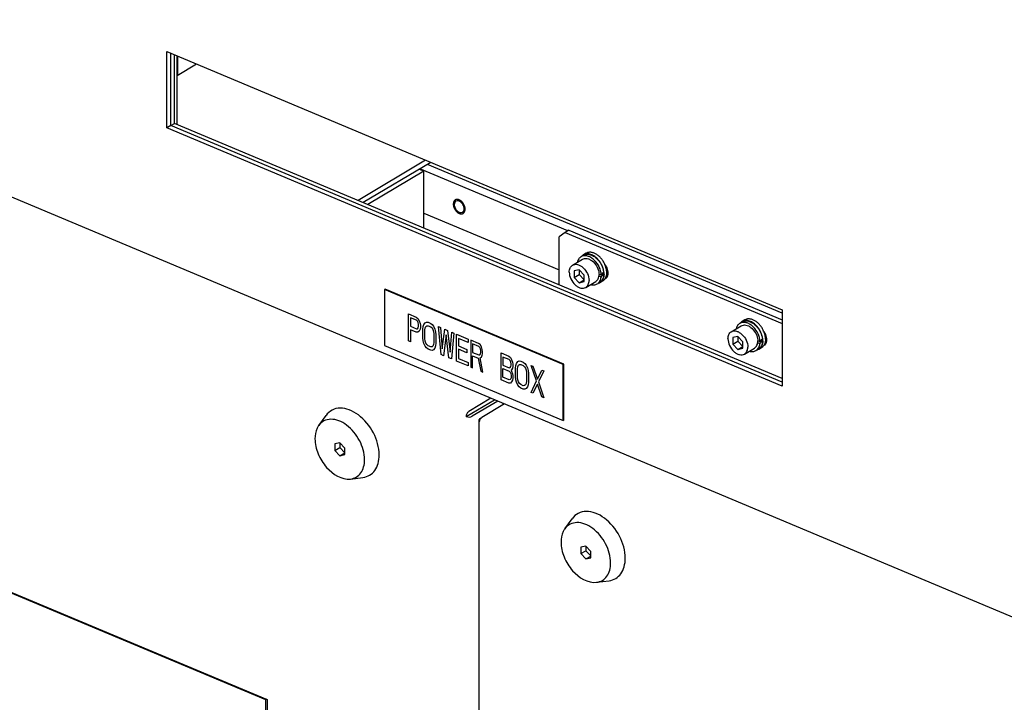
# Model space of a CAD drawing. Header units: millimetres. Extents: x 0 to 12585, y -1 to 8895.
# Tile 26 of 52: x 1297 to 1677, y 6689 to 6952. Entities that reach past the tile are written whole.
import ezdxf

# ---------------------------------------------------------------- set-up
doc = ezdxf.new("R2010")
doc.units = ezdxf.units.MM
doc.header["$LTSCALE"] = 693.825
doc.layers.get('0').update_dxf_attribs({"linetype": 'CONTINUOUS'})
for name, color, linetype in [('02___PRT_ALL_AXES', 7, 'CONTINUOUS'), ('7_ALL_FEATURES', 7, 'CONTINUOUS'), ('ALL_AXIS', 7, 'CONTINUOUS'), ('ALL_COSM_SKETCH', 7, 'CONTINUOUS')]:
    doc.layers.add(name, color=color, linetype=linetype)

msp = doc.modelspace()

# ---------------------------------------------------------------- linework, layer by layer
at = {"color": 3, "linetype": 'Continuous'}
for p, q in [((1354.8928, 6911.2396), (1354.8928, 6939.1832)), ((1356.3712, 6912.1205), (1356.3712, 6938.5629)), ((1357.4942, 6938.0918), (1357.4942, 6930.5602)), ((1364.9114, 6934.9799), (1357.3997, 6930.5038)), ((1590.8881, 6812.2278), (1354.8928, 6911.2396)), ((1453.3129, 6897.8911), (1427.2722, 6882.374)), ((1452.6653, 6893.7242), (1430.9957, 6880.8118)), ((1508.2057, 6870.6089), (1451.0872, 6894.573)), ((1452.6653, 6871.7203), (1452.6653, 6893.7242)), ((1452.6653, 6877.4564), (1504.8556, 6855.56)), ((1507.1537, 6869.982), (1504.8556, 6868.3482)), ((1504.8556, 6849.8239), (1504.8556, 6868.3482)), ((1507.1537, 6869.982), (1590.8881, 6834.8513)), ((1478.5228, 6806.0407), (1470.0389, 6800.9853)), ((1481.1131, 6804.9539), (1471.2646, 6799.0854)), ((1483.7319, 6803.8552), (1474.9909, 6798.6466)), ((1483.0806, 6804.1285), (1483.0806, 6803.4671)), ((1473.7909, 6797.6074), (1473.7909, 6402.0047)), ((1474.6524, 6798.3391), (1474.0717, 6797.9931)), ((1150.7956, 6790.9853), (1392.0996, 6689.7462)), ((1392.0996, 6689.7462), (1392.0996, 6533.8617))]:
    msp.add_line(p, q, dxfattribs=at)
at = {"color": 7, "linetype": 'Continuous'}
for p, q in [((1357.3997, 6911.689), (1357.3997, 6938.1315)), ((1354.8928, 6911.2396), (1356.3712, 6912.1205)), ((1590.8881, 6813.729), (1356.3712, 6912.1205)), ((1455.2745, 6897.0681), (1429.2338, 6881.551)), ((1590.8881, 6838.8567), (1453.9798, 6896.2966)), ((1450.9034, 6894.4634), (1452.6653, 6893.7242)), ((1508.6322, 6870.863), (1507.1537, 6869.982)), ((1508.6322, 6870.863), (1590.8881, 6836.3525)), ((1512.5652, 6855.6118), (1510.6501, 6855.1653)), ((1510.6501, 6855.1653), (1510.6501, 6852.6653)), ((1510.6501, 6852.6653), (1512.5785, 6853.8144)), ((1514.4803, 6853.5583), (1512.5652, 6855.6118)), ((1512.5785, 6855.5976), (1512.5785, 6853.8144)), ((1512.5785, 6853.8144), (1514.4803, 6851.7751)), ((1514.4803, 6851.0583), (1514.4803, 6853.5583)), ((1521.0581, 6852.8036), (1520.2061, 6853.1611)), ((1521.0946, 6853.505), (1520.2483, 6853.86)), ((1522.0588, 6853.9686), (1521.6096, 6854.157)), ((1510.6501, 6852.6653), (1512.5652, 6850.6118)), ((1512.5652, 6850.6118), (1514.4803, 6851.753)), ((1512.5652, 6850.6118), (1514.4803, 6851.0583)), ((1437.6793, 6848.1585), (1437.4864, 6848.0436)), ((1437.4864, 6848.0436), (1437.4864, 6826.393)), ((1506.4304, 6819.1182), (1437.4864, 6848.0436)), ((1506.6233, 6819.2331), (1437.6793, 6848.1585)), ((1437.4864, 6826.393), (1506.4304, 6797.4675)), ((1573.8488, 6829.9003), (1571.9337, 6829.4538)), ((1571.9337, 6829.4538), (1571.9337, 6826.9538)), ((1571.9337, 6826.9538), (1573.862, 6828.1028)), ((1571.9337, 6826.9538), (1573.8488, 6824.9003)), ((1575.7639, 6827.8468), (1573.8488, 6829.9003)), ((1573.862, 6829.8861), (1573.862, 6828.1028)), ((1573.862, 6828.1028), (1575.7639, 6826.0636)), ((1575.7639, 6825.3468), (1575.7639, 6827.8468)), ((1582.3416, 6827.0921), (1581.4897, 6827.4496)), ((1582.3781, 6827.7935), (1581.5319, 6828.1485)), ((1583.3423, 6828.2571), (1582.8932, 6828.4455)), ((1573.8488, 6824.9003), (1575.7639, 6826.0415)), ((1573.8488, 6824.9003), (1575.7639, 6825.3468)), ((1506.6233, 6819.2331), (1506.4304, 6819.1182)), ((1506.4304, 6797.4675), (1506.4304, 6819.1182)), ((1506.6233, 6797.5824), (1506.6233, 6819.2331)), ((1469.0105, 6798.9868), (1479.8874, 6805.4682)), ((1506.6233, 6797.5824), (1506.4304, 6797.4675)), ((1150.6041, 6790.8491), (1391.5251, 6689.7708)), ((1391.7383, 6689.8978), (1391.5251, 6689.7708)), ((1391.5251, 6689.7708), (1391.5251, 6534.3192))]:
    msp.add_line(p, q, dxfattribs=at)
for centre, start_param, end_param in [((1517.4744, 6856.0371), -1.57230242, -1.45730767), ((1516.3337, 6855.3573), 4.84687343, 4.96186818), ((1578.758, 6830.3256), -1.57230242, -1.45730767), ((1577.6172, 6829.6458), 4.84687343, 4.96186818)]:
    msp.add_ellipse(centre, major_axis=(8.922, 9.9718), ratio=0.36072901, start_param=start_param, end_param=end_param, dxfattribs=at)
at = {"color": 2, "linetype": 'Continuous'}
for points in [[(1468.568, 6879.0116), (1468.5644, 6879.0552), (1468.5571, 6879.1424), (1468.548, 6879.2513), (1468.5407, 6879.3385), (1468.5352, 6879.4039), (1468.5306, 6879.4584), (1468.5276, 6879.4965), (1468.5254, 6879.5183), (1468.525, 6879.5345), (1468.52, 6879.5515), (1468.5149, 6879.574), (1468.5053, 6879.6134), (1468.4865, 6879.6921), (1468.4594, 6879.8045), (1468.4325, 6879.917), (1468.4135, 6879.9957), (1468.4042, 6880.0351), (1468.3985, 6880.0576), (1468.3954, 6880.0745), (1468.3879, 6880.0912), (1468.3794, 6880.1135), (1468.3638, 6880.1526), (1468.3333, 6880.2308), (1468.2893, 6880.3425), (1468.2455, 6880.4542), (1468.2147, 6880.5323), (1468.1995, 6880.5714), (1468.1905, 6880.5937), (1468.1848, 6880.6106), (1468.1748, 6880.6267), (1468.1631, 6880.6485), (1468.1418, 6880.6864), (1468.0998, 6880.7624), (1468.0395, 6880.8708), (1467.9793, 6880.9793), (1467.937, 6881.0552), (1467.9161, 6881.0933), (1467.9038, 6881.1148), (1467.8954, 6881.1316), (1467.884, 6881.1456), (1467.8697, 6881.1653), (1467.8443, 6881.1993), (1467.7939, 6881.2675), (1467.7216, 6881.3648), (1467.6495, 6881.4622), (1467.5988, 6881.5302), (1467.5737, 6881.5644), (1467.5591, 6881.5837), (1467.5488, 6881.599), (1467.5359, 6881.6109), (1467.5196, 6881.6281), (1467.4906, 6881.6575), (1467.4331, 6881.7167), (1467.3507, 6881.8011), (1467.2684, 6881.8857), (1467.2107, 6881.9447), (1467.1819, 6881.9744), (1467.1653, 6881.991), (1467.1534, 6882.0046), (1467.1396, 6882.0139), (1467.1218, 6882.0279), (1467.0905, 6882.0517), (1467.028, 6882.0996), (1466.9386, 6882.1679), (1466.8493, 6882.2364), (1466.7867, 6882.2841), (1466.7555, 6882.3082), (1466.7375, 6882.3216), (1466.7244, 6882.3328), (1466.7099, 6882.3394), (1466.6911, 6882.3498), (1466.6579, 6882.3672), (1466.5917, 6882.4027), (1466.5159, 6882.4429), (1466.4402, 6882.4832), (1466.3835, 6882.5135), (1466.3362, 6882.5385), (1466.303, 6882.5564), (1466.2841, 6882.5661), (1466.2698, 6882.5748), (1466.256, 6882.578), (1466.2373, 6882.5841), (1466.2048, 6882.5939), (1466.1583, 6882.6084), (1466.1025, 6882.6256), (1466.0467, 6882.6428), (1465.9909, 6882.66), (1465.9351, 6882.6773), (1465.8886, 6882.6915), (1465.856, 6882.7018), (1465.8375, 6882.7071), (1465.8234, 6882.7126), (1465.8101, 6882.7125), (1465.7922, 6882.7143), (1465.7609, 6882.7165), (1465.7162, 6882.7201), (1465.6625, 6882.7243), (1465.6088, 6882.7285), (1465.5552, 6882.7327), (1465.5015, 6882.7369), (1465.4568, 6882.7403), (1465.4254, 6882.743), (1465.4076, 6882.744), (1465.3938, 6882.7462), (1465.3819, 6882.7428), (1465.3652, 6882.7402), (1465.3364, 6882.7347), (1465.2951, 6882.7273), (1465.2456, 6882.7183), (1465.1961, 6882.7093), (1465.1466, 6882.7003), (1465.0971, 6882.6914), (1465.0559, 6882.6838), (1465.027, 6882.6788), (1465.0106, 6882.6754), (1464.9977, 6882.6743), (1464.9872, 6882.6676), (1464.9723, 6882.6605), (1464.9467, 6882.6472), (1464.9098, 6882.6288), (1464.8657, 6882.6064), (1464.8215, 6882.5841), (1464.7774, 6882.5617), (1464.7332, 6882.5394), (1464.6965, 6882.5207), (1464.6705, 6882.5079), (1464.6561, 6882.5001), (1464.6443, 6882.4956), (1464.6361, 6882.486), (1464.624, 6882.475), (1464.6034, 6882.4549), (1464.5737, 6882.4267), (1464.5381, 6882.3926), (1464.5025, 6882.3585), (1464.467, 6882.3245), (1464.4313, 6882.2905), (1464.4018, 6882.262), (1464.3808, 6882.2423), (1464.3693, 6882.2307), (1464.3595, 6882.2231), (1464.3537, 6882.211), (1464.3446, 6882.1964), (1464.3293, 6882.1701), (1464.3072, 6882.1329), (1464.2807, 6882.0881), (1464.2542, 6882.0434), (1464.2277, 6881.9986), (1464.2012, 6881.9539), (1464.1792, 6881.9165), (1464.1636, 6881.8906), (1464.1551, 6881.8754), (1464.1475, 6881.865), (1464.1443, 6881.8508), (1464.1386, 6881.8331), (1464.1292, 6881.8016), (1464.1154, 6881.7569), (1464.0991, 6881.7032), (1464.0827, 6881.6495), (1464.0663, 6881.5957), (1464.0499, 6881.542), (1464.0363, 6881.4971), (1464.0266, 6881.4659), (1464.0214, 6881.4478), (1464.0163, 6881.4351), (1464.0159, 6881.4189), (1464.0137, 6881.3985), (1464.0106, 6881.3623), (1464.0057, 6881.3109), (1464.0001, 6881.2491), (1463.9925, 6881.1667), (1463.9831, 6881.0636), (1463.9755, 6880.9812), (1463.9718, 6880.94)], [(1463.9718, 6880.94), (1463.9754, 6880.8964), (1463.9827, 6880.8093), (1463.9918, 6880.7003), (1463.9991, 6880.6131), (1464.0046, 6880.5478), (1464.0092, 6880.4933), (1464.0122, 6880.4552), (1464.0144, 6880.4333), (1464.0148, 6880.4172), (1464.0198, 6880.4001), (1464.0249, 6880.3777), (1464.0345, 6880.3383), (1464.0533, 6880.2596), (1464.0804, 6880.1471), (1464.1073, 6880.0346), (1464.1263, 6879.9559), (1464.1356, 6879.9166), (1464.1413, 6879.8941), (1464.1444, 6879.8772), (1464.1519, 6879.8605), (1464.1604, 6879.8381), (1464.176, 6879.799), (1464.2065, 6879.7209), (1464.2505, 6879.6092), (1464.2943, 6879.4975), (1464.3251, 6879.4193), (1464.3403, 6879.3802), (1464.3493, 6879.3579), (1464.355, 6879.341), (1464.365, 6879.3249), (1464.3767, 6879.3032), (1464.398, 6879.2652), (1464.44, 6879.1893), (1464.5003, 6879.0808), (1464.5605, 6878.9723), (1464.6028, 6878.8965), (1464.6237, 6878.8584), (1464.636, 6878.8369), (1464.6444, 6878.82), (1464.6558, 6878.806), (1464.6701, 6878.7863), (1464.6955, 6878.7524), (1464.7459, 6878.6842), (1464.8182, 6878.5869), (1464.8903, 6878.4895), (1464.941, 6878.4214), (1464.9661, 6878.3872), (1464.9807, 6878.368), (1464.991, 6878.3527), (1465.0039, 6878.3407), (1465.0202, 6878.3236), (1465.0491, 6878.2942), (1465.1067, 6878.2349), (1465.1891, 6878.1505), (1465.2714, 6878.066), (1465.3291, 6878.007), (1465.3579, 6877.9772), (1465.3745, 6877.9606), (1465.3864, 6877.9471), (1465.4002, 6877.9377), (1465.418, 6877.9237), (1465.4493, 6877.9), (1465.5118, 6877.852), (1465.6012, 6877.7837), (1465.6905, 6877.7152), (1465.7531, 6877.6675), (1465.7843, 6877.6434), (1465.8023, 6877.63), (1465.8154, 6877.6188), (1465.8299, 6877.6122), (1465.8487, 6877.6018), (1465.8819, 6877.5844), (1465.9481, 6877.549), (1466.0239, 6877.5087), (1466.0996, 6877.4684), (1466.1563, 6877.4382), (1466.2036, 6877.4131), (1466.2368, 6877.3952), (1466.2557, 6877.3855), (1466.27, 6877.3768), (1466.2838, 6877.3737), (1466.3025, 6877.3676), (1466.335, 6877.3578), (1466.3815, 6877.3433), (1466.4373, 6877.3261), (1466.4931, 6877.3088), (1466.5489, 6877.2916), (1466.6047, 6877.2744), (1466.6512, 6877.2601), (1466.6838, 6877.2499), (1466.7023, 6877.2445), (1466.7164, 6877.239), (1466.7297, 6877.2391), (1466.7476, 6877.2374), (1466.7789, 6877.2352), (1466.8236, 6877.2315), (1466.8773, 6877.2274), (1466.931, 6877.2231), (1466.9846, 6877.219), (1467.0383, 6877.2147), (1467.083, 6877.2114), (1467.1144, 6877.2087), (1467.1322, 6877.2077), (1467.1459, 6877.2054), (1467.1579, 6877.2089), (1467.1746, 6877.2115), (1467.2034, 6877.2169), (1467.2447, 6877.2243), (1467.2942, 6877.2333), (1467.3437, 6877.2423), (1467.3932, 6877.2513), (1467.4427, 6877.2602), (1467.4839, 6877.2679), (1467.5128, 6877.2729), (1467.5292, 6877.2763), (1467.5421, 6877.2773), (1467.5526, 6877.2841), (1467.5675, 6877.2911), (1467.5931, 6877.3044), (1467.63, 6877.3229), (1467.6741, 6877.3453), (1467.7183, 6877.3676), (1467.7624, 6877.3899), (1467.8066, 6877.4122), (1467.8433, 6877.431), (1467.8693, 6877.4438), (1467.8837, 6877.4516), (1467.8955, 6877.4561), (1467.9037, 6877.4657), (1467.9158, 6877.4767), (1467.9364, 6877.4967), (1467.9661, 6877.525), (1468.0017, 6877.5591), (1468.0373, 6877.5931), (1468.0728, 6877.6272), (1468.1085, 6877.6612), (1468.138, 6877.6897), (1468.159, 6877.7093), (1468.1705, 6877.721), (1468.1803, 6877.7285), (1468.1861, 6877.7407), (1468.1952, 6877.7553), (1468.2105, 6877.7816), (1468.2326, 6877.8188), (1468.2591, 6877.8635), (1468.2856, 6877.9083), (1468.3121, 6877.953), (1468.3386, 6877.9977), (1468.3606, 6878.0351), (1468.3762, 6878.0611), (1468.3847, 6878.0762), (1468.3923, 6878.0866), (1468.3955, 6878.1009), (1468.4012, 6878.1185), (1468.4106, 6878.15), (1468.4244, 6878.1947), (1468.4407, 6878.2485), (1468.4571, 6878.3022), (1468.4735, 6878.3559), (1468.4899, 6878.4096), (1468.5035, 6878.4545), (1468.5132, 6878.4857), (1468.5184, 6878.5039), (1468.5235, 6878.5166), (1468.5239, 6878.5327), (1468.5261, 6878.5531), (1468.5292, 6878.5893), (1468.5341, 6878.6407), (1468.5397, 6878.7026), (1468.5473, 6878.785), (1468.5567, 6878.888), (1468.5643, 6878.9704), (1468.568, 6879.0116)]]:
    msp.add_open_spline(points, degree=3, knots=[0, 0, 0, 0, 0.015625, 0.03125, 0.0390625, 0.046875, 0.0546875, 0.05859375, 0.06054688, 0.0625, 0.06445312, 0.06640625, 0.0703125, 0.078125, 0.09375, 0.109375, 0.1171875, 0.12109375, 0.12304688, 0.125, 0.12695312, 0.12890625, 0.1328125, 0.140625, 0.15625, 0.171875, 0.1796875, 0.18359375, 0.18554688, 0.1875, 0.18945312, 0.19140625, 0.1953125, 0.203125, 0.21875, 0.234375, 0.2421875, 0.24609375, 0.24804688, 0.25, 0.25195312, 0.25390625, 0.2578125, 0.265625, 0.28125, 0.296875, 0.3046875, 0.30859375, 0.31054688, 0.3125, 0.31445312, 0.31640625, 0.3203125, 0.328125, 0.34375, 0.359375, 0.3671875, 0.37109375, 0.37304688, 0.375, 0.37695312, 0.37890625, 0.3828125, 0.390625, 0.40625, 0.421875, 0.4296875, 0.43359375, 0.43554688, 0.4375, 0.43945312, 0.44140625, 0.4453125, 0.453125, 0.46875, 0.4765625, 0.484375, 0.4921875, 0.49609375, 0.49804688, 0.5, 0.50195312, 0.50390625, 0.5078125, 0.515625, 0.5234375, 0.53125, 0.5390625, 0.546875, 0.5546875, 0.55859375, 0.56054688, 0.5625, 0.56445312, 0.56640625, 0.5703125, 0.578125, 0.5859375, 0.59375, 0.6015625, 0.609375, 0.6171875, 0.62109375, 0.62304688, 0.625, 0.62695312, 0.62890625, 0.6328125, 0.640625, 0.6484375, 0.65625, 0.6640625, 0.671875, 0.6796875, 0.68359375, 0.68554688, 0.6875, 0.68945312, 0.69140625, 0.6953125, 0.703125, 0.7109375, 0.71875, 0.7265625, 0.734375, 0.7421875, 0.74609375, 0.74804688, 0.75, 0.75195312, 0.75390625, 0.7578125, 0.765625, 0.7734375, 0.78125, 0.7890625, 0.796875, 0.8046875, 0.80859375, 0.81054688, 0.8125, 0.81445312, 0.81640625, 0.8203125, 0.828125, 0.8359375, 0.84375, 0.8515625, 0.859375, 0.8671875, 0.87109375, 0.87304688, 0.875, 0.87695312, 0.87890625, 0.8828125, 0.890625, 0.8984375, 0.90625, 0.9140625, 0.921875, 0.9296875, 0.93359375, 0.93554688, 0.9375, 0.93945312, 0.94140625, 0.9453125, 0.953125, 0.9609375, 0.96875, 0.984375, 1, 1, 1, 1], dxfattribs=at)
at = {"color": 7, "linetype": 'Continuous'}
for points, knots in [([(1513.2993, 6860.6501), (1512.9436, 6860.4381), (1512.2988, 6859.805), (1511.9751, 6858.9739), (1511.8736, 6858.5296)], [0, 0, 0, 0, 0.47607616, 1, 1, 1, 1]), ([(1521.0226, 6854.4048), (1520.8703, 6855.4372), (1520.1217, 6857.4505), (1518.4496, 6859.4862), (1516.7959, 6860.5808), (1515.5507, 6861.0293), (1514.3431, 6861.0863), (1513.6098, 6860.8351), (1513.2993, 6860.6501)], [0, 0, 0, 0, 0.27725468, 0.55649486, 0.68456378, 0.80026718, 0.90395973, 1, 1, 1, 1]), ([(1514.2635, 6861.2246), (1514.6376, 6861.4475), (1515.5574, 6861.7169), (1517.0429, 6861.4861), (1518.5227, 6860.7223), (1519.3973, 6859.9398), (1519.8069, 6859.4874)], [0, 0, 0, 0, 0.20938687, 0.44164078, 0.70652767, 1, 1, 1, 1]), ([(1519.8069, 6859.4874), (1520.1108, 6859.1519), (1521.1946, 6857.7475), (1521.8823, 6856.014), (1522.0223, 6854.7006)], [0, 0, 0, 0, 0.25525705, 1, 1, 1, 1]), ([(1522.0588, 6853.9686), (1522.0526, 6853.305), (1521.8448, 6852.0447), (1520.998, 6851.0358), (1520.5087, 6850.7443)], [0, 0, 0, 0, 0.53818126, 1, 1, 1, 1]), ([(1517.0038, 6849.9242), (1517.4425, 6849.8024), (1518.3266, 6849.6922), (1519.1892, 6849.958), (1519.5446, 6850.1698)], [0, 0, 0, 0, 0.52388408, 1, 1, 1, 1]), ([(1519.5446, 6850.1698), (1519.964, 6850.4197), (1520.7093, 6851.2214), (1520.9939, 6852.2552), (1521.0581, 6852.8036)], [0, 0, 0, 0, 0.46922691, 1, 1, 1, 1]), ([(1574.5828, 6834.9386), (1574.2271, 6834.7266), (1573.5823, 6834.0935), (1573.2586, 6833.2624), (1573.1572, 6832.8181)], [0, 0, 0, 0, 0.47607616, 1, 1, 1, 1]), ([(1582.3062, 6828.6933), (1582.1538, 6829.7257), (1581.4053, 6831.739), (1579.7331, 6833.7747), (1578.0795, 6834.8693), (1576.8342, 6835.3178), (1575.6266, 6835.3748), (1574.8934, 6835.1236), (1574.5828, 6834.9386)], [0, 0, 0, 0, 0.27725468, 0.55649486, 0.68456378, 0.80026718, 0.90395973, 1, 1, 1, 1]), ([(1575.5471, 6835.5131), (1575.9212, 6835.736), (1576.841, 6836.0054), (1578.3264, 6835.7746), (1579.8063, 6835.0108), (1580.6808, 6834.2283), (1581.0905, 6833.7759)], [0, 0, 0, 0, 0.20938687, 0.44164078, 0.70652767, 1, 1, 1, 1]), ([(1581.0905, 6833.7759), (1581.3944, 6833.4403), (1582.4781, 6832.036), (1583.1658, 6830.3025), (1583.3058, 6828.9891)], [0, 0, 0, 0, 0.25525705, 1, 1, 1, 1]), ([(1580.8282, 6824.4583), (1581.2475, 6824.7082), (1581.9929, 6825.5099), (1582.2774, 6826.5437), (1582.3416, 6827.0921)], [0, 0, 0, 0, 0.46922691, 1, 1, 1, 1]), ([(1583.3423, 6828.2571), (1583.3361, 6827.5935), (1583.1283, 6826.3332), (1582.2815, 6825.3243), (1581.7923, 6825.0328)], [0, 0, 0, 0, 0.53818126, 1, 1, 1, 1]), ([(1578.2874, 6824.2127), (1578.726, 6824.0909), (1579.6102, 6823.9807), (1580.4728, 6824.2465), (1580.8282, 6824.4583)], [0, 0, 0, 0, 0.52388408, 1, 1, 1, 1])]:
    msp.add_open_spline(points, degree=3, knots=knots, dxfattribs=at)
for points in [[(1521.0946, 6853.505), (1521.0918, 6853.8059), (1521.0666, 6854.1071), (1521.0226, 6854.4048)], [(1582.3781, 6827.7935), (1582.3753, 6828.0944), (1582.3501, 6828.3956), (1582.3062, 6828.6933)]]:
    msp.add_open_spline(points, degree=3, dxfattribs=at)
at = {"color": 3, "linetype": 'Continuous'}
for points, knots in [([(1469.0105, 6798.9868), (1469.0105, 6799.3861), (1469.2306, 6800.148), (1469.721, 6800.7958), (1470.0389, 6800.9853)], [0, 0, 0, 0, 0.51891893, 1, 1, 1, 1]), ([(1469.0105, 6798.9868), (1469.3739, 6798.8344), (1470.1574, 6798.7397), (1470.9432, 6798.8939), (1471.2646, 6799.0854)], [0, 0, 0, 0, 0.51299927, 1, 1, 1, 1]), ([(1474.0717, 6797.9931), (1474.0295, 6797.9679), (1473.8968, 6797.8779), (1473.7909, 6797.7209), (1473.7909, 6797.6074)], [0, 0, 0, 0, 0.30223505, 1, 1, 1, 1]), ([(1473.7909, 6797.6074), (1473.7909, 6797.5631), (1473.844, 6797.3444), (1474.0602, 6797.2147), (1474.2196, 6797.1478)], [0, 0, 0, 0, 0.20405312, 1, 1, 1, 1]), ([(1474.2196, 6797.1478), (1474.2196, 6797.2496), (1474.2656, 6797.6751), (1474.4497, 6798.0853), (1474.6523, 6798.3393)], [0, 0, 0, 0, 0.23864753, 1, 1, 1, 1]), ([(1474.6523, 6798.3393), (1474.678, 6798.3716), (1474.7775, 6798.4875), (1474.8951, 6798.5895), (1474.9909, 6798.6466)], [0, 0, 0, 0, 0.26998106, 1, 1, 1, 1])]:
    msp.add_open_spline(points, degree=3, knots=knots, dxfattribs=at)
at = {"layer": '02___PRT_ALL_AXES', "color": 3, "linetype": 'Continuous'}
for centre in [(1521.8519, 6853.7229), (1583.1354, 6828.0114)]:
    msp.add_arc(centre, 1.7759, 291.679392, 300.764878, dxfattribs=at)
for points, knots in [([(1464.9902, 6882.1235), (1464.7871, 6882.0024), (1464.4364, 6881.5807), (1464.3548, 6881.0556), (1464.3548, 6880.7793)], [0, 0, 0, 0, 0.46115436, 1, 1, 1, 1]), ([(1464.3548, 6880.7793), (1464.3548, 6880.3313), (1464.5977, 6879.4095), (1465.3876, 6878.3098), (1466.4375, 6877.6145), (1467.2664, 6877.6595), (1467.5496, 6877.8282)], [0, 0, 0, 0, 0.26958751, 0.55290455, 0.8016838, 1, 1, 1, 1]), ([(1468.185, 6879.1723), (1468.185, 6879.6203), (1467.9421, 6880.5422), (1467.1522, 6881.6418), (1466.1023, 6882.3372), (1465.2734, 6882.2922), (1464.9902, 6882.1235)], [0, 0, 0, 0, 0.26958751, 0.55290455, 0.8016838, 1, 1, 1, 1]), ([(1467.5496, 6877.8282), (1467.7527, 6877.9492), (1468.1034, 6878.3709), (1468.185, 6878.896), (1468.185, 6879.1723)], [0, 0, 0, 0, 0.46115436, 1, 1, 1, 1]), ([(1523.3905, 6852.8257), (1523.5829, 6853.136), (1523.8911, 6854.139), (1523.6296, 6855.9062), (1522.9581, 6857.1307), (1522.5074, 6857.688)], [0, 0, 0, 0, 0.21091715, 0.58602804, 1, 1, 1, 1]), ([(1522.7603, 6852.1969), (1522.9504, 6852.3102), (1523.1794, 6852.5153), (1523.3499, 6852.7603), (1523.3905, 6852.8257)], [0, 0, 0, 0, 0.7420296, 1, 1, 1, 1]), ([(1584.674, 6827.1142), (1584.8665, 6827.4245), (1585.1747, 6828.4275), (1584.9132, 6830.1947), (1584.2416, 6831.4192), (1583.7909, 6831.9765)], [0, 0, 0, 0, 0.21091715, 0.58602804, 1, 1, 1, 1]), ([(1584.0438, 6826.4854), (1584.234, 6826.5987), (1584.463, 6826.8038), (1584.6335, 6827.0488), (1584.674, 6827.1142)], [0, 0, 0, 0, 0.7420296, 1, 1, 1, 1])]:
    msp.add_open_spline(points, degree=3, knots=knots, dxfattribs=at)
at = {"layer": '02___PRT_ALL_AXES', "color": 7, "linetype": 'Continuous'}
for points in [[(1522.9086, 6852.8453), (1523.0673, 6852.8219), (1523.2292, 6852.8134), (1523.3893, 6852.8231)], [(1584.1922, 6827.1338), (1584.3508, 6827.1104), (1584.5127, 6827.1019), (1584.6728, 6827.1116)]]:
    msp.add_open_spline(points, degree=3, dxfattribs=at)
at = {"layer": '7_ALL_FEATURES', "color": 7, "linetype": 'Continuous'}
for p, q in [((1824.5317, 6660.8727), (1120.3594, 6956.3081)), ((1353.4144, 6910.3586), (1353.4144, 6939.8035)), ((1353.4144, 6939.8035), (1590.8881, 6840.1714)), ((1354.8928, 6911.2396), (1353.4144, 6910.3586)), ((1590.8881, 6810.7265), (1353.4144, 6910.3586)), ((1590.8881, 6840.1714), (1590.8881, 6810.7265)), ((1412.0377, 6795.5213), (1414.8521, 6799.4353)), ((1420.1596, 6788.8797), (1418.2445, 6788.4331)), ((1418.2445, 6788.4331), (1418.2445, 6785.9331)), ((1422.0748, 6786.8262), (1420.1596, 6788.8797)), ((1420.1729, 6788.8654), (1420.1729, 6787.0822)), ((1418.2445, 6785.9331), (1420.1729, 6787.0822)), ((1418.2445, 6785.9331), (1420.1596, 6783.8797)), ((1420.1596, 6783.8797), (1422.0748, 6785.0208)), ((1420.1729, 6787.0822), (1422.0748, 6785.0429)), ((1422.0748, 6784.3262), (1422.0748, 6786.8262)), ((1420.1596, 6783.8797), (1422.0748, 6784.3262)), ((1424.334, 6774.8858), (1429.1157, 6775.4981)), ((1507.0273, 6755.6684), (1509.8416, 6759.5824)), ((1515.1492, 6749.0268), (1513.234, 6748.5803)), ((1513.234, 6748.5803), (1513.234, 6746.0803)), ((1513.234, 6746.0803), (1515.1624, 6747.2294)), ((1517.0643, 6746.9733), (1515.1492, 6749.0268)), ((1515.1624, 6749.0126), (1515.1624, 6747.2294)), ((1515.1624, 6747.2294), (1517.0643, 6745.1901)), ((1517.0643, 6744.4733), (1517.0643, 6746.9733)), ((1513.234, 6746.0803), (1515.1492, 6744.0268)), ((1515.1492, 6744.0268), (1517.0643, 6745.168)), ((1515.1492, 6744.0268), (1517.0643, 6744.4733)), ((1519.3235, 6735.0329), (1524.1052, 6735.6453))]:
    msp.add_line(p, q, dxfattribs=at)
at = {"layer": '7_ALL_FEATURES', "color": 3, "linetype": 'Continuous'}
for p, q in [((1354.8928, 6911.2396), (1354.8928, 6939.1832)), ((1590.8881, 6812.2278), (1354.8928, 6911.2396))]:
    msp.add_line(p, q, dxfattribs=at)
at = {"layer": '7_ALL_FEATURES', "color": 7, "linetype": 'Continuous'}
for points, knots in [([(1435.3811, 6784.1708), (1435.3811, 6787.0995), (1433.6275, 6793.0421), (1428.8913, 6798.8985), (1424.0218, 6801.7081), (1420.4261, 6802.4689), (1417.1004, 6801.7405), (1415.4592, 6800.2796), (1414.8519, 6799.435)], [0, 0, 0, 0, 0.27675435, 0.56212736, 0.68979638, 0.80177998, 0.90170383, 1, 1, 1, 1]), ([(1429.7352, 6782.3622), (1429.7352, 6784.8869), (1428.2235, 6790.0097), (1424.1408, 6795.0583), (1419.943, 6797.4804), (1416.8433, 6798.1364), (1413.9764, 6797.5087), (1412.5614, 6796.2495), (1412.0379, 6795.5215)], [0, 0, 0, 0, 0.27675273, 0.56212563, 0.68979547, 0.80178046, 0.9017051, 1, 1, 1, 1]), ([(1412.0379, 6795.5215), (1411.7966, 6795.1859), (1410.8924, 6793.6268), (1410.5841, 6791.7763), (1410.5841, 6790.3971)], [0, 0, 0, 0, 0.23059849, 1, 1, 1, 1]), ([(1410.5841, 6790.3971), (1410.5841, 6788.4412), (1411.2807, 6785.4262), (1413.1408, 6781.8051), (1416.3535, 6777.4104), (1420.9362, 6774.4508), (1424.3336, 6774.8857)], [0, 0, 0, 0, 0.2617681, 0.4019372, 0.54158553, 1, 1, 1, 1]), ([(1424.3336, 6774.8857), (1425.1082, 6774.9849), (1426.6437, 6775.4877), (1428.4477, 6777.1906), (1429.5269, 6779.594), (1429.7352, 6781.4092), (1429.7352, 6782.3622)], [0, 0, 0, 0, 0.23218728, 0.46430725, 0.71663748, 1, 1, 1, 1]), ([(1429.1161, 6775.4981), (1430.0145, 6775.6132), (1431.7956, 6776.1967), (1433.8879, 6778.1721), (1435.1395, 6780.9599), (1435.3811, 6783.0654), (1435.3811, 6784.1708)], [0, 0, 0, 0, 0.23218351, 0.46430486, 0.71663795, 1, 1, 1, 1]), ([(1530.3706, 6744.318), (1530.3706, 6747.2467), (1528.6171, 6753.1893), (1523.8808, 6759.0456), (1519.0113, 6761.8553), (1515.4156, 6762.616), (1512.0899, 6761.8876), (1510.4487, 6760.4268), (1509.8414, 6759.5822)], [0, 0, 0, 0, 0.27675435, 0.56212736, 0.68979638, 0.80177998, 0.90170383, 1, 1, 1, 1]), ([(1524.7247, 6742.5094), (1524.7247, 6745.0341), (1523.2131, 6750.1569), (1519.1303, 6755.2055), (1514.9325, 6757.6276), (1511.8328, 6758.2836), (1508.9659, 6757.6559), (1507.5509, 6756.3967), (1507.0274, 6755.6687)], [0, 0, 0, 0, 0.27675273, 0.56212563, 0.68979547, 0.80178046, 0.9017051, 1, 1, 1, 1]), ([(1507.0274, 6755.6687), (1506.7861, 6755.333), (1505.8819, 6753.774), (1505.5736, 6751.9235), (1505.5736, 6750.5442)], [0, 0, 0, 0, 0.23059849, 1, 1, 1, 1]), ([(1505.5736, 6750.5442), (1505.5736, 6748.5884), (1506.2702, 6745.5733), (1508.1303, 6741.9523), (1511.343, 6737.5575), (1515.9257, 6734.5979), (1519.3231, 6735.0329)], [0, 0, 0, 0, 0.2617681, 0.4019372, 0.54158553, 1, 1, 1, 1]), ([(1524.1056, 6735.6453), (1525.004, 6735.7604), (1526.7851, 6736.3439), (1528.8774, 6738.3193), (1530.129, 6741.1071), (1530.3706, 6743.2125), (1530.3706, 6744.318)], [0, 0, 0, 0, 0.23218351, 0.46430486, 0.71663795, 1, 1, 1, 1]), ([(1519.3231, 6735.0329), (1520.0977, 6735.1321), (1521.6332, 6735.6348), (1523.4372, 6737.3378), (1524.5164, 6739.7412), (1524.7247, 6741.5564), (1524.7247, 6742.5094)], [0, 0, 0, 0, 0.23218728, 0.46430725, 0.71663748, 1, 1, 1, 1])]:
    msp.add_open_spline(points, degree=3, knots=knots, dxfattribs=at)
at = {"layer": 'ALL_AXIS', "color": 7, "linetype": 'Continuous'}
for p, q in [((1514.2636, 6861.2247), (1513.4945, 6860.7664)), ((1515.2153, 6861.9664), (1514.1868, 6861.3535)), ((1510.0058, 6857.4071), (1513.8625, 6859.7052)), ((1515.1247, 6848.8165), (1518.9814, 6851.1147)), ((1520.5087, 6850.7443), (1519.7391, 6850.2857)), ((1521.6139, 6851.2282), (1520.5854, 6850.6154)), ((1571.2893, 6831.6956), (1575.1461, 6833.9937)), ((1575.5472, 6835.5132), (1574.778, 6835.0549)), ((1576.4988, 6836.2549), (1575.4704, 6835.642)), ((1576.4082, 6823.105), (1580.265, 6825.4032)), ((1581.7922, 6825.0327), (1581.0227, 6824.5742)), ((1582.8975, 6825.5167), (1581.869, 6824.9039))]:
    msp.add_line(p, q, dxfattribs=at)
for centre in [(1515.3377, 6853.8029), (1576.6212, 6828.0914)]:
    msp.add_arc(centre, 4.9145, 0.000868, 0.64957, dxfattribs=at)
for points, knots in [([(1514.1869, 6861.3536), (1514.0574, 6861.2764), (1513.809, 6861.0992), (1513.5928, 6860.8841), (1513.4929, 6860.7683)], [0, 0, 0, 0, 0.49633618, 1, 1, 1, 1]), ([(1520.0308, 6859.3869), (1519.8149, 6859.6392), (1519.3632, 6860.1113), (1518.6231, 6860.7195), (1517.8491, 6861.202), (1517.061, 6861.5455), (1516.279, 6861.7402), (1515.6393, 6861.7729), (1515.1561, 6861.7167), (1514.8137, 6861.636), (1514.4886, 6861.5168), (1514.2847, 6861.4118), (1514.1869, 6861.3536)], [0, 0, 0, 0, 0.14940262, 0.29328386, 0.43002124, 0.55856078, 0.67860808, 0.79081651, 0.84456332, 0.89708786, 0.94876211, 1, 1, 1, 1]), ([(1522.5084, 6857.6865), (1522.3254, 6858.1042), (1521.8977, 6858.9119), (1521.098, 6860.0059), (1520.1721, 6860.941), (1519.3144, 6861.5631), (1518.6038, 6861.9372), (1518.0778, 6862.1488), (1517.5554, 6862.2937), (1517.0426, 6862.37), (1516.5455, 6862.3765), (1516.0701, 6862.3128), (1515.6227, 6862.1793), (1515.3459, 6862.0442), (1515.2153, 6861.9664)], [0, 0, 0, 0, 0.14547784, 0.29036681, 0.43086054, 0.56367271, 0.62650858, 0.68668949, 0.74418151, 0.79908443, 0.85164609, 0.90226838, 0.95149854, 1, 1, 1, 1]), ([(1508.735, 6854.7188), (1508.735, 6855.2714), (1508.8982, 6856.3214), (1509.5994, 6857.1649), (1510.0057, 6857.407)], [0, 0, 0, 0, 0.5388425, 1, 1, 1, 1]), ([(1510.0057, 6857.407), (1510.2816, 6857.5714), (1510.9443, 6857.7849), (1512.0284, 6857.6848), (1513.1321, 6857.2162), (1514.5592, 6856.1377), (1515.9099, 6854.2395), (1516.3955, 6852.4009), (1516.3955, 6851.5048)], [0, 0, 0, 0, 0.09610124, 0.20100388, 0.3192107, 0.45029636, 0.73197218, 1, 1, 1, 1]), ([(1513.8624, 6859.7051), (1514.1121, 6859.8539), (1514.6996, 6860.0579), (1515.6682, 6860.022), (1516.6697, 6859.676), (1518.0069, 6858.8184), (1519.3777, 6857.2032), (1520.0146, 6855.5975), (1520.1635, 6854.7664)], [0, 0, 0, 0, 0.09609888, 0.19960414, 0.31482873, 0.44227712, 0.72091702, 1, 1, 1, 1]), ([(1522.1739, 6853.9758), (1522.1739, 6854.4386), (1522.0942, 6855.1472), (1521.8593, 6856.0755), (1521.6126, 6856.7832), (1521.3024, 6857.4788), (1520.8116, 6858.3739), (1520.3621, 6858.9997), (1520.0308, 6859.3869)], [0, 0, 0, 0, 0.23408139, 0.35752074, 0.48403042, 0.61262832, 0.74225579, 1, 1, 1, 1]), ([(1523.2024, 6854.5886), (1523.2024, 6854.8404), (1523.1707, 6855.3554), (1523.0368, 6856.1318), (1522.8181, 6856.9166), (1522.6201, 6857.4313), (1522.5084, 6857.6865)], [0, 0, 0, 0, 0.23637794, 0.48312731, 0.73842116, 1, 1, 1, 1]), ([(1508.735, 6854.7188), (1508.735, 6853.8227), (1509.2205, 6851.9841), (1510.5712, 6850.0859), (1511.9984, 6849.0074), (1513.1021, 6848.5388), (1514.1862, 6848.4387), (1514.8488, 6848.6522), (1515.1248, 6848.8166)], [0, 0, 0, 0, 0.26802782, 0.54970364, 0.6807893, 0.79899612, 0.90389876, 1, 1, 1, 1]), ([(1518.9815, 6851.1148), (1519.3878, 6851.3569), (1520.089, 6852.2004), (1520.2522, 6853.2504), (1520.2522, 6853.803)], [0, 0, 0, 0, 0.4611575, 1, 1, 1, 1]), ([(1522.1739, 6853.9758), (1522.1739, 6853.6131), (1522.1266, 6853.0775), (1521.9507, 6852.4033), (1521.771, 6851.9468), (1521.5427, 6851.5343), (1521.2679, 6851.1704), (1520.9497, 6850.8596), (1520.7101, 6850.6897), (1520.5854, 6850.6154)], [0, 0, 0, 0, 0.28004058, 0.4113782, 0.53709563, 0.65778141, 0.7743329, 0.88793522, 1, 1, 1, 1]), ([(1522.9089, 6852.8459), (1522.8436, 6852.6722), (1522.6917, 6852.3407), (1522.3938, 6851.8937), (1522.0355, 6851.5162), (1521.7587, 6851.3145), (1521.6139, 6851.2282)], [0, 0, 0, 0, 0.26382971, 0.5162397, 0.76032156, 1, 1, 1, 1]), ([(1523.2024, 6854.5886), (1523.2024, 6854.2821), (1523.1582, 6853.6894), (1523.0092, 6853.1126), (1522.9089, 6852.8459)], [0, 0, 0, 0, 0.51821899, 1, 1, 1, 1]), ([(1515.1248, 6848.8166), (1515.5311, 6849.0587), (1516.2323, 6849.9022), (1516.3955, 6850.9522), (1516.3955, 6851.5048)], [0, 0, 0, 0, 0.4611575, 1, 1, 1, 1]), ([(1520.5854, 6850.6154), (1520.4559, 6850.5382), (1520.1817, 6850.4041), (1519.8894, 6850.3163), (1519.74, 6850.2836)], [0, 0, 0, 0, 0.49633239, 1, 1, 1, 1]), ([(1575.4704, 6835.642), (1575.341, 6835.5649), (1575.0926, 6835.3877), (1574.8763, 6835.1726), (1574.7765, 6835.0568)], [0, 0, 0, 0, 0.49633618, 1, 1, 1, 1]), ([(1575.1459, 6833.9936), (1575.3957, 6834.1424), (1575.9831, 6834.3464), (1576.9518, 6834.3105), (1577.9533, 6833.9645), (1579.2905, 6833.1069), (1580.6613, 6831.4917), (1581.2982, 6829.886), (1581.4471, 6829.0549)], [0, 0, 0, 0, 0.09609888, 0.19960414, 0.31482873, 0.44227712, 0.72091702, 1, 1, 1, 1]), ([(1581.3143, 6833.6754), (1581.0985, 6833.9277), (1580.6467, 6834.3998), (1579.9067, 6835.008), (1579.1327, 6835.4905), (1578.3445, 6835.834), (1577.5625, 6836.0287), (1576.9228, 6836.0614), (1576.4397, 6836.0052), (1576.0972, 6835.9245), (1575.7722, 6835.8053), (1575.5682, 6835.7003), (1575.4704, 6835.642)], [0, 0, 0, 0, 0.14940262, 0.29328386, 0.43002124, 0.55856078, 0.67860808, 0.79081651, 0.84456332, 0.89708786, 0.94876211, 1, 1, 1, 1]), ([(1583.7919, 6831.975), (1583.609, 6832.3927), (1583.1813, 6833.2004), (1582.3815, 6834.2944), (1581.4557, 6835.2294), (1580.5979, 6835.8516), (1579.8873, 6836.2257), (1579.3614, 6836.4373), (1578.8389, 6836.5821), (1578.3261, 6836.6585), (1577.829, 6836.665), (1577.3537, 6836.6013), (1576.9062, 6836.4678), (1576.6295, 6836.3327), (1576.4989, 6836.2549)], [0, 0, 0, 0, 0.14547784, 0.29036681, 0.43086054, 0.56367271, 0.62650858, 0.68668949, 0.74418151, 0.79908443, 0.85164609, 0.90226838, 0.95149854, 1, 1, 1, 1]), ([(1570.0186, 6829.0073), (1570.0186, 6829.5599), (1570.1817, 6830.6099), (1570.8829, 6831.4534), (1571.2892, 6831.6955)], [0, 0, 0, 0, 0.5388425, 1, 1, 1, 1]), ([(1571.2892, 6831.6955), (1571.5652, 6831.8599), (1572.2278, 6832.0734), (1573.3119, 6831.9733), (1574.4157, 6831.5047), (1575.8428, 6830.4262), (1577.1935, 6828.528), (1577.679, 6826.6894), (1577.679, 6825.7933)], [0, 0, 0, 0, 0.09610124, 0.20100388, 0.3192107, 0.45029636, 0.73197218, 1, 1, 1, 1]), ([(1583.4575, 6828.2643), (1583.4575, 6828.7271), (1583.3778, 6829.4357), (1583.1428, 6830.364), (1582.8961, 6831.0717), (1582.5859, 6831.7673), (1582.0951, 6832.6624), (1581.6456, 6833.2882), (1581.3143, 6833.6754)], [0, 0, 0, 0, 0.23408139, 0.35752074, 0.48403042, 0.61262832, 0.74225579, 1, 1, 1, 1]), ([(1584.4859, 6828.8771), (1584.4859, 6829.1289), (1584.4542, 6829.6439), (1584.3204, 6830.4203), (1584.1017, 6831.2051), (1583.9037, 6831.7198), (1583.7919, 6831.975)], [0, 0, 0, 0, 0.23637794, 0.48312731, 0.73842116, 1, 1, 1, 1]), ([(1570.0186, 6829.0073), (1570.0186, 6828.1112), (1570.5041, 6826.2726), (1571.8548, 6824.3744), (1573.2819, 6823.2959), (1574.3856, 6822.8273), (1575.4698, 6822.7272), (1576.1324, 6822.9407), (1576.4084, 6823.1051)], [0, 0, 0, 0, 0.26802782, 0.54970364, 0.6807893, 0.79899612, 0.90389876, 1, 1, 1, 1]), ([(1580.2651, 6825.4033), (1580.6714, 6825.6454), (1581.3726, 6826.4888), (1581.5357, 6827.5389), (1581.5357, 6828.0915)], [0, 0, 0, 0, 0.4611575, 1, 1, 1, 1]), ([(1583.4575, 6828.2643), (1583.4575, 6827.9016), (1583.4102, 6827.366), (1583.2342, 6826.6918), (1583.0546, 6826.2353), (1582.8263, 6825.8228), (1582.5515, 6825.4589), (1582.2332, 6825.1481), (1581.9937, 6824.9782), (1581.869, 6824.9039)], [0, 0, 0, 0, 0.28004058, 0.4113782, 0.53709563, 0.65778141, 0.7743329, 0.88793522, 1, 1, 1, 1]), ([(1584.1925, 6827.1344), (1584.1272, 6826.9607), (1583.9753, 6826.6292), (1583.6774, 6826.1822), (1583.3191, 6825.8047), (1583.0423, 6825.603), (1582.8974, 6825.5167)], [0, 0, 0, 0, 0.26382971, 0.5162397, 0.76032156, 1, 1, 1, 1]), ([(1584.4859, 6828.8771), (1584.4859, 6828.5706), (1584.4417, 6827.9779), (1584.2928, 6827.4011), (1584.1925, 6827.1344)], [0, 0, 0, 0, 0.51821899, 1, 1, 1, 1]), ([(1576.4084, 6823.1051), (1576.8146, 6823.3472), (1577.5159, 6824.1907), (1577.679, 6825.2407), (1577.679, 6825.7933)], [0, 0, 0, 0, 0.4611575, 1, 1, 1, 1]), ([(1581.869, 6824.9039), (1581.7395, 6824.8267), (1581.4652, 6824.6926), (1581.173, 6824.6048), (1581.0236, 6824.5721)], [0, 0, 0, 0, 0.49633239, 1, 1, 1, 1])]:
    msp.add_open_spline(points, degree=3, knots=knots, dxfattribs=at)
for points in [[(1520.1635, 6854.7664), (1520.2171, 6854.4672), (1520.2484, 6854.1626), (1520.2519, 6853.8586)], [(1581.4471, 6829.0549), (1581.5007, 6828.7557), (1581.532, 6828.4511), (1581.5354, 6828.1471)]]:
    msp.add_open_spline(points, degree=3, dxfattribs=at)
at = {"layer": 'ALL_COSM_SKETCH', "color": 7, "linetype": 'Continuous'}
for p, q in [((1446.679, 6828.1654), (1446.679, 6838.5577)), ((1446.679, 6838.5577), (1449.6665, 6837.3043)), ((1447.4259, 6837.1388), (1447.4259, 6833.8221)), ((1449.791, 6836.1465), (1447.4259, 6837.1388)), ((1447.4259, 6833.8221), (1449.791, 6832.8298)), ((1449.6665, 6837.3043), (1450.2889, 6836.822)), ((1450.1645, 6835.7687), (1449.791, 6836.1465)), ((1450.4134, 6835.222), (1450.1645, 6835.7687)), ((1450.2889, 6836.822), (1450.7869, 6835.9498)), ((1450.5379, 6834.5064), (1450.4134, 6835.222)), ((1450.4134, 6833.232), (1450.5379, 6833.8431)), ((1450.5379, 6833.8431), (1450.5379, 6834.5064)), ((1450.7869, 6835.9498), (1451.1603, 6834.9087)), ((1451.1603, 6834.9087), (1451.2848, 6834.1931)), ((1451.2848, 6834.1931), (1451.2848, 6833.3086)), ((1452.4051, 6833.7231), (1452.6541, 6834.503)), ((1452.6541, 6834.503), (1453.152, 6835.1786)), ((1453.152, 6835.1786), (1453.65, 6835.4119)), ((1453.401, 6833.7475), (1453.7744, 6834.033)), ((1453.65, 6835.4119), (1454.2724, 6835.3719)), ((1453.7744, 6834.033), (1454.2724, 6834.0452)), ((1454.2724, 6835.3719), (1455.2682, 6834.9541)), ((1454.2724, 6834.0452), (1455.2682, 6833.6274)), ((1455.2682, 6834.9541), (1455.8906, 6834.4718)), ((1455.8906, 6834.4718), (1456.3886, 6833.8207)), ((1456.3886, 6833.8207), (1456.8865, 6832.7273)), ((1447.4259, 6832.4954), (1447.4259, 6827.852)), ((1449.6665, 6831.5553), (1447.4259, 6832.4954)), ((1450.2889, 6831.5153), (1449.6665, 6831.5553)), ((1449.791, 6832.8298), (1450.1645, 6832.8942)), ((1450.1645, 6832.8942), (1450.4134, 6833.232)), ((1450.7869, 6831.9698), (1450.2889, 6831.5153)), ((1451.1603, 6832.6975), (1450.7869, 6831.9698)), ((1451.2848, 6833.3086), (1451.1603, 6832.6975)), ((1452.2807, 6832.6697), (1452.4051, 6833.7231)), ((1452.2807, 6829.353), (1452.2807, 6832.6697)), ((1453.0276, 6832.3564), (1453.152, 6833.1886)), ((1453.0276, 6829.0397), (1453.0276, 6832.3564)), ((1453.152, 6833.1886), (1453.401, 6833.7475)), ((1455.2682, 6833.6274), (1455.7662, 6833.1974)), ((1455.7662, 6833.1974), (1456.1396, 6832.5985)), ((1456.1396, 6832.5985), (1456.3886, 6831.8307)), ((1456.3886, 6831.8307), (1456.5131, 6830.894)), ((1456.5131, 6830.894), (1456.5131, 6827.5773)), ((1456.8865, 6832.7273), (1457.1355, 6831.7384)), ((1457.1355, 6831.7384), (1457.2599, 6830.5807)), ((1457.2599, 6830.5807), (1457.2599, 6827.264)), ((1459.2517, 6822.8905), (1458.2558, 6833.7006)), ((1458.2558, 6833.7006), (1459.0027, 6833.3873)), ((1459.0027, 6833.3873), (1459.7496, 6825.1139)), ((1459.7496, 6825.1139), (1460.7454, 6832.6561)), ((1461.2434, 6830.4572), (1460.2475, 6822.4727)), ((1460.7454, 6832.6561), (1461.7413, 6832.2383)), ((1462.2392, 6821.6371), (1461.2434, 6830.4572)), ((1461.7413, 6832.2383), (1462.7372, 6823.8604)), ((1462.7372, 6823.8604), (1463.4841, 6831.5071)), ((1464.231, 6831.1938), (1463.2351, 6821.2193)), ((1463.4841, 6831.5071), (1464.231, 6831.1938)), ((1465.2268, 6820.3837), (1465.2268, 6830.776)), ((1465.2268, 6830.776), (1469.7082, 6828.8958)), ((1447.4259, 6827.852), (1446.679, 6828.1654)), ((1452.4051, 6828.1952), (1452.2807, 6829.353)), ((1452.6541, 6827.2063), (1452.4051, 6828.1952)), ((1453.152, 6826.113), (1452.6541, 6827.2063)), ((1453.152, 6828.103), (1453.0276, 6829.0397)), ((1453.401, 6827.3352), (1453.152, 6828.103)), ((1453.7744, 6826.7363), (1453.401, 6827.3352)), ((1454.2724, 6826.3063), (1453.7744, 6826.7363)), ((1455.2682, 6825.8885), (1454.2724, 6826.3063)), ((1456.3886, 6826.7451), (1456.1396, 6826.1862)), ((1456.5131, 6827.5773), (1456.3886, 6826.7451)), ((1457.2599, 6827.264), (1457.1355, 6826.2106)), ((1465.9737, 6829.1359), (1465.9737, 6826.2615)), ((1469.7082, 6827.5691), (1465.9737, 6829.1359)), ((1465.9737, 6826.2615), (1469.2102, 6824.9036)), ((1469.7082, 6828.8958), (1469.7082, 6827.5691)), ((1470.704, 6828.478), (1470.704, 6818.0857)), ((1473.6916, 6827.2246), (1470.704, 6828.478)), ((1471.4509, 6827.0591), (1471.4509, 6823.7424)), ((1473.8161, 6826.0668), (1471.4509, 6827.0591)), ((1474.314, 6826.7423), (1473.6916, 6827.2246)), ((1474.8119, 6825.8701), (1474.314, 6826.7423)), ((1453.65, 6825.4618), (1453.152, 6826.113)), ((1454.2724, 6824.9796), (1453.65, 6825.4618)), ((1455.2682, 6824.5618), (1454.2724, 6824.9796)), ((1455.7662, 6825.9007), (1455.2682, 6825.8885)), ((1455.8906, 6824.5218), (1455.2682, 6824.5618)), ((1456.1396, 6826.1862), (1455.7662, 6825.9007)), ((1456.3886, 6824.7551), (1455.8906, 6824.5218)), ((1456.8865, 6825.4306), (1456.3886, 6824.7551)), ((1457.1355, 6826.2106), (1456.8865, 6825.4306)), ((1460.2475, 6822.4727), (1459.2517, 6822.8905)), ((1465.9737, 6824.9348), (1465.9737, 6821.397)), ((1469.2102, 6823.5769), (1465.9737, 6824.9348)), ((1469.2102, 6824.9036), (1469.2102, 6823.5769)), ((1471.4509, 6823.7424), (1473.8161, 6822.7501)), ((1471.4509, 6817.7723), (1471.4509, 6822.4157)), ((1471.4509, 6822.4157), (1473.5671, 6821.5279)), ((1474.1895, 6825.689), (1473.8161, 6826.0668)), ((1473.8161, 6822.7501), (1474.1895, 6822.8145)), ((1474.4385, 6825.1423), (1474.1895, 6825.689)), ((1474.1895, 6822.8145), (1474.4385, 6823.1523)), ((1474.563, 6824.4267), (1474.4385, 6825.1423)), ((1474.4385, 6823.1523), (1474.563, 6823.7634)), ((1474.563, 6823.7634), (1474.563, 6824.4267)), ((1475.1854, 6824.8289), (1474.8119, 6825.8701)), ((1474.8119, 6821.89), (1475.1854, 6822.6178)), ((1475.3099, 6824.1134), (1475.1854, 6824.8289)), ((1475.1854, 6822.6178), (1475.3099, 6823.2289)), ((1475.3099, 6823.2289), (1475.3099, 6824.1134)), ((1482.4054, 6813.1764), (1482.4054, 6823.5687)), ((1482.4054, 6823.5687), (1485.3929, 6822.3153)), ((1463.2351, 6821.2193), (1462.2392, 6821.6371)), ((1469.7082, 6818.5035), (1465.2268, 6820.3837)), ((1465.9737, 6821.397), (1469.7082, 6819.8302)), ((1469.7082, 6819.8302), (1469.7082, 6818.5035)), ((1473.5671, 6821.5279), (1474.563, 6816.4667)), ((1474.314, 6821.6567), (1474.8119, 6821.89)), ((1475.4344, 6816.1011), (1474.314, 6821.6567)), ((1483.1522, 6821.9287), (1483.1522, 6818.8331)), ((1485.5174, 6820.9364), (1483.1522, 6821.9287)), ((1483.1522, 6818.8331), (1485.5174, 6817.8408)), ((1485.3929, 6822.3153), (1486.0153, 6821.833)), ((1485.8909, 6820.5586), (1485.5174, 6820.9364)), ((1486.1398, 6820.0119), (1485.8909, 6820.5586)), ((1486.0153, 6821.833), (1486.5133, 6820.9608)), ((1486.2643, 6819.2963), (1486.1398, 6820.0119)), ((1486.1398, 6818.243), (1486.2643, 6818.8541)), ((1486.2643, 6818.8541), (1486.2643, 6819.2963)), ((1486.5133, 6820.9608), (1486.8867, 6819.9197)), ((1486.8867, 6819.9197), (1487.0112, 6819.2041)), ((1487.0112, 6819.2041), (1487.0112, 6818.3196)), ((1488.0071, 6817.6807), (1488.1315, 6818.734)), ((1488.1315, 6818.734), (1488.3805, 6819.514)), ((1488.3805, 6819.514), (1488.8784, 6820.1896)), ((1488.8784, 6820.1896), (1489.3764, 6820.4229)), ((1488.8784, 6818.1996), (1489.1274, 6818.7585)), ((1489.1274, 6818.7585), (1489.5008, 6819.044)), ((1489.3764, 6820.4229), (1489.9988, 6820.3829)), ((1489.5008, 6819.044), (1489.9988, 6819.0562)), ((1489.9988, 6820.3829), (1490.9946, 6819.9651)), ((1489.9988, 6819.0562), (1490.9946, 6818.6384)), ((1490.9946, 6819.9651), (1491.617, 6819.4828)), ((1490.9946, 6818.6384), (1491.4926, 6818.2084)), ((1491.617, 6819.4828), (1492.115, 6818.8317)), ((1492.115, 6818.8317), (1492.6129, 6817.7383)), ((1496.0984, 6812.7382), (1493.9822, 6818.7116)), ((1493.9822, 6818.7116), (1494.7291, 6818.3983)), ((1470.704, 6818.0857), (1471.4509, 6817.7723)), ((1474.563, 6816.4667), (1475.4344, 6816.1011)), ((1483.1522, 6814.1897), (1483.1522, 6817.5064)), ((1483.1522, 6817.5064), (1485.5174, 6816.5141)), ((1485.5174, 6817.8408), (1485.8909, 6817.9052)), ((1485.5174, 6816.5141), (1485.8909, 6816.1363)), ((1485.8909, 6817.9052), (1486.1398, 6818.243)), ((1485.8909, 6816.1363), (1486.1398, 6815.5896)), ((1486.1398, 6815.5896), (1486.2643, 6814.8741)), ((1486.5133, 6816.9807), (1486.2643, 6816.8641)), ((1486.2643, 6816.8641), (1486.5133, 6816.5385)), ((1486.2643, 6814.8741), (1486.2643, 6814.2107)), ((1486.8867, 6817.7085), (1486.5133, 6816.9807)), ((1486.5133, 6816.5385), (1486.8867, 6815.4974)), ((1487.0112, 6818.3196), (1486.8867, 6817.7085)), ((1486.8867, 6815.4974), (1487.0112, 6814.7818)), ((1488.0071, 6814.364), (1488.0071, 6817.6807)), ((1488.7539, 6817.3673), (1488.8784, 6818.1996)), ((1488.7539, 6814.0507), (1488.7539, 6817.3673)), ((1491.4926, 6818.2084), (1491.866, 6817.6095)), ((1491.866, 6817.6095), (1492.115, 6816.8417)), ((1492.115, 6816.8417), (1492.2395, 6815.905)), ((1492.2395, 6815.905), (1492.2395, 6812.5883)), ((1492.6129, 6817.7383), (1492.8619, 6816.7494)), ((1492.8619, 6816.7494), (1492.9863, 6815.5916)), ((1492.9863, 6815.5916), (1492.9863, 6812.275)), ((1494.7291, 6818.3983), (1496.4718, 6813.466)), ((1496.4718, 6813.466), (1498.2146, 6816.9359)), ((1498.9615, 6816.6226), (1496.8453, 6812.4248)), ((1498.2146, 6816.9359), (1498.9615, 6816.6226)), ((1485.3929, 6811.923), (1482.4054, 6813.1764)), ((1485.5174, 6813.1974), (1483.1522, 6814.1897)), ((1486.0153, 6811.8829), (1485.3929, 6811.923)), ((1485.8909, 6813.2618), (1485.5174, 6813.1974)), ((1486.1398, 6813.5996), (1485.8909, 6813.2618)), ((1486.5133, 6812.3374), (1486.0153, 6811.8829)), ((1486.2643, 6814.2107), (1486.1398, 6813.5996)), ((1486.8867, 6813.0652), (1486.5133, 6812.3374)), ((1487.0112, 6813.6763), (1486.8867, 6813.0652)), ((1487.0112, 6814.7818), (1487.0112, 6813.6763)), ((1488.1315, 6813.2062), (1488.0071, 6814.364)), ((1488.3805, 6812.2173), (1488.1315, 6813.2062)), ((1488.8784, 6811.124), (1488.3805, 6812.2173)), ((1488.8784, 6813.114), (1488.7539, 6814.0507)), ((1489.1274, 6812.3462), (1488.8784, 6813.114)), ((1489.3764, 6810.4728), (1488.8784, 6811.124)), ((1489.5008, 6811.7473), (1489.1274, 6812.3462)), ((1489.9988, 6811.3173), (1489.5008, 6811.7473)), ((1490.9946, 6810.8995), (1489.9988, 6811.3173)), ((1491.866, 6811.1972), (1491.4926, 6810.9117)), ((1492.115, 6811.7561), (1491.866, 6811.1972)), ((1492.2395, 6812.5883), (1492.115, 6811.7561)), ((1492.8619, 6811.2216), (1492.6129, 6810.4416)), ((1492.9863, 6812.275), (1492.8619, 6811.2216)), ((1493.9822, 6808.3193), (1496.0984, 6812.7382)), ((1496.4718, 6811.476), (1494.7291, 6808.006)), ((1498.2146, 6806.5436), (1496.4718, 6811.476)), ((1496.8453, 6812.4248), (1498.9615, 6806.2303)), ((1489.9988, 6809.9906), (1489.3764, 6810.4728)), ((1490.9946, 6809.5728), (1489.9988, 6809.9906)), ((1491.4926, 6810.9117), (1490.9946, 6810.8995)), ((1491.617, 6809.5328), (1490.9946, 6809.5728)), ((1492.115, 6809.7661), (1491.617, 6809.5328)), ((1492.6129, 6810.4416), (1492.115, 6809.7661)), ((1494.7291, 6808.006), (1493.9822, 6808.3193)), ((1498.9615, 6806.2303), (1498.2146, 6806.5436))]:
    msp.add_line(p, q, dxfattribs=at)

doc.saveas('drawing.dxf')
